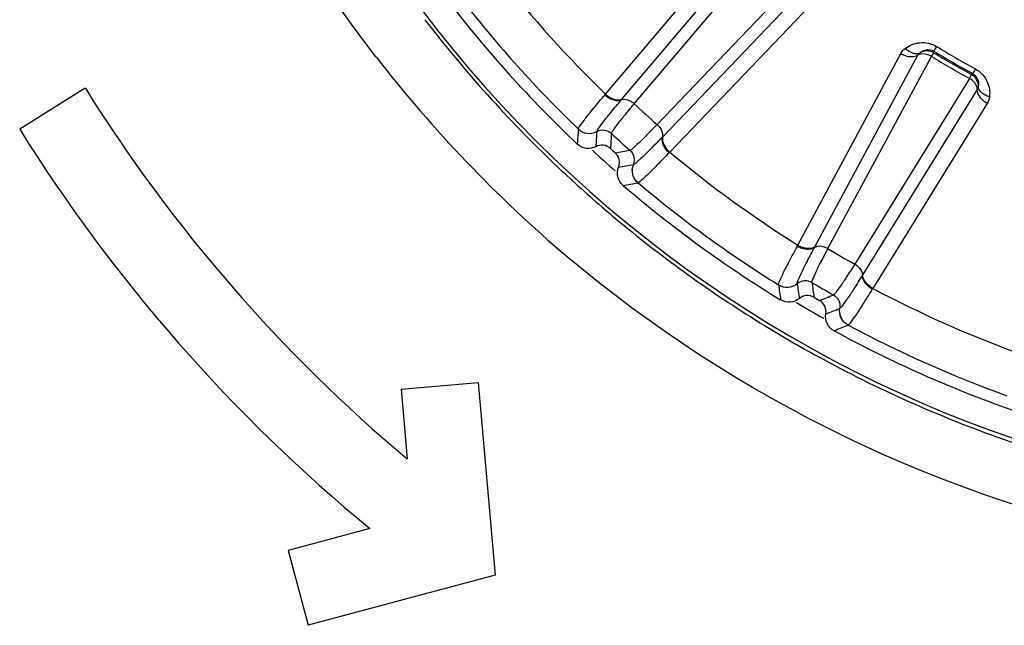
# Model space of a CAD drawing. Header units: millimetres. Extents: x 0 to 4000, y 0 to 3000.
# Tile 72 of 170: x 879 to 894, y 1653 to 1662. Entities that reach past the tile are written whole.
import ezdxf

# ---------------------------------------------------------------- set-up
doc = ezdxf.new("R2010")
doc.units = ezdxf.units.MM
doc.header["$LTSCALE"] = 219.99956
doc.layers.get('0').update_dxf_attribs({"linetype": 'CONTINUOUS'})
doc.layers.add('SUPERFICI', color=7, linetype='CONTINUOUS')

msp = doc.modelspace()

# ---------------------------------------------------------------- linework, layer by layer
at = {"color": 9, "linetype": 'CONTINUOUS'}
for p, q in [((888.076, 1661.158), (890.254, 1663.733)), ((888.329, 1661.08), (890.508, 1663.653)), ((891.298, 1662.941), (888.967, 1660.505)), ((891.404, 1662.698), (889.071, 1660.262)), ((893.21, 1661.898), (893.166, 1661.826)), ((891.059, 1658.817), (892.655, 1661.79)), ((891.323, 1658.794), (892.919, 1661.764)), ((893.163, 1661.802), (893.166, 1661.826)), ((893.771, 1661.477), (893.752, 1661.462)), ((893.811, 1661.551), (893.771, 1661.477)), ((888.066, 1661.146), (888.076, 1661.158)), ((893.84, 1661.232), (892.066, 1658.364)), ((888.32, 1661.07), (888.329, 1661.08)), ((893.995, 1661.016), (892.219, 1658.148)), ((887.653, 1660.619), (887.653, 1660.62)), ((887.941, 1660.577), (887.941, 1660.578)), ((888.967, 1660.505), (888.957, 1660.496)), ((889.071, 1660.262), (889.06, 1660.251)), ((888.508, 1660.067), (888.508, 1660.067)), ((888.58, 1659.785), (888.579, 1659.785)), ((891.052, 1658.804), (891.059, 1658.817)), ((891.316, 1658.782), (891.323, 1658.794)), ((892.066, 1658.364), (892.059, 1658.353)), ((890.757, 1658.203), (890.757, 1658.203)), ((891.048, 1658.222), (891.048, 1658.222)), ((892.219, 1658.148), (892.211, 1658.135)), ((891.709, 1657.84), (891.708, 1657.84)), ((891.838, 1657.579), (891.837, 1657.579))]:
    msp.add_line(p, q, dxfattribs=at)
at = {"color": 7, "linetype": 'CONTINUOUS'}
for p, q in [((880.009, 1661.25), (878.992, 1660.614)), ((884.906, 1656.585), (886.101, 1656.69)), ((886.101, 1656.69), (886.362, 1653.701)), ((884.906, 1656.585), (885, 1655.504)), ((884.422, 1654.424), (883.154, 1654.084)), ((883.154, 1654.084), (883.465, 1652.925)), ((886.362, 1653.701), (883.465, 1652.925))]:
    msp.add_line(p, q, dxfattribs=at)
at = {"color": 9, "linetype": 'CONTINUOUS'}
for radius in [12.641, 12.312]:
    msp.add_circle((900.702, 1674.18), radius, dxfattribs=at)
for centre, radius, start, end in [((900.702, 1674.18), 19.409, 123.941, 344.2998), ((900.702, 1674.18), 18.138, 218.1157, 225.8843), ((900.702, 1674.18), 18.819, 217.9001, 226.0999), ((900.747, 1674.194), 19.507, 217.5195, 226.4308), ((900.702, 1674.18), 14.387, 238.6186, 241.3814), ((900.718, 1674.272), 20.483, 217.7375, 229.7699), ((900.702, 1674.18), 14.471, 238.6186, 241.3814), ((961.231, 1655.539), 73.753, 176.05014, 176.23253), ((962.109, 1655.505), 74.342, 176.0875, 176.26673), ((962.833, 1655.484), 74.837, 176.12065, 176.29737), ((900.702, 1674.18), 18.909, 227.2732, 228.7141), ((875.613, 1734.017), 74.837, 279.70276, 279.87948), ((900.702, 1674.18), 18.138, 230.1157, 237.8843), ((900.703, 1674.148), 19.443, 226.4341, 229.2501), ((875.71, 1733.299), 74.342, 279.73327, 279.9125), ((875.835, 1732.429), 73.753, 279.76761, 279.95), ((900.702, 1674.18), 18.819, 229.9001, 238.0999), ((900.658, 1674.097), 19.375, 229.2509, 230.6084), ((900.72, 1674.177), 19.476, 230.6184, 238.4936), ((963.784, 1668.531), 73.753, 188.05014, 188.23253), ((964.65, 1668.68), 74.342, 188.0875, 188.26673), ((965.363, 1668.81), 74.837, 188.12065, 188.29737), ((863.721, 1727.493), 74.837, 291.70276, 291.87948), ((900.702, 1674.18), 18.138, 242.1157, 249.8843), ((900.702, 1674.18), 18.909, 239.2555, 240.7357), ((863.965, 1726.811), 74.342, 291.73327, 291.9125), ((900.724, 1674.185), 19.485, 238.493, 241.3227), ((864.268, 1725.986), 73.753, 291.76761, 291.95), ((900.702, 1674.18), 18.819, 241.9001, 250.0999), ((900.705, 1674.158), 19.452, 241.3336, 250.5508), ((900.719, 1674.201), 19.497, 250.5558, 253.3893)]:
    msp.add_arc(centre, radius, start, end, dxfattribs=at)
at = {"color": 7, "linetype": 'CONTINUOUS'}
for radius, start, end in [(19, 217.4429, 226.5571), (24.4, 212, 229.9459), (25.6, 212, 230.5102), (18.7, 227.8479, 228.1521), (19, 229.4429, 238.5571), (18.7, 239.8479, 240.1521), (19, 241.4429, 250.5571)]:
    msp.add_arc((900.702, 1674.18), radius, start, end, dxfattribs=at)
at = {"color": 9, "linetype": 'CONTINUOUS'}
for points, knots in [([(884.519, 1661.735), (882.443, 1664.419), (879.605, 1670.949), (880.329, 1678.033), (881.496, 1681.221)], [0, 0, 0, 0, 0.499835, 1, 1, 1, 1]), ([(920.525, 1669.206), (919.687, 1665.904), (916.255, 1659.614), (907.225, 1653.935), (896.565, 1653.3), (890.098, 1656.428), (887.488, 1658.634)], [0, 0, 0, 0, 0.249539, 0.499407, 0.749696, 1, 1, 1, 1]), ([(892.727, 1661.872), (892.791, 1661.918), (892.954, 1661.985), (893.133, 1661.945), (893.21, 1661.898)], [0, 0, 0, 0, 0.463856, 1, 1, 1, 1]), ([(892.727, 1661.872), (892.744, 1661.854), (892.804, 1661.803), (892.901, 1661.774), (892.951, 1661.8)], [0, 0, 0, 0, 0.303467, 1, 1, 1, 1]), ([(892.655, 1661.79), (892.677, 1661.777), (892.758, 1661.739), (892.863, 1661.731), (892.919, 1661.764)], [0, 0, 0, 0, 0.283328, 1, 1, 1, 1]), ([(893.128, 1661.745), (893.11, 1661.755), (893.046, 1661.784), (892.963, 1661.789), (892.919, 1661.764)], [0, 0, 0, 0, 0.283581, 1, 1, 1, 1]), ([(892.951, 1661.8), (892.975, 1661.82), (893.042, 1661.859), (893.128, 1661.85), (893.166, 1661.826)], [0, 0, 0, 0, 0.406732, 1, 1, 1, 1]), ([(893.84, 1661.232), (893.84, 1661.247), (893.825, 1661.319), (893.768, 1661.375), (893.72, 1661.403)], [0, 0, 0, 0, 0.216192, 1, 1, 1, 1]), ([(893.771, 1661.477), (893.81, 1661.456), (893.861, 1661.386), (893.861, 1661.308), (893.856, 1661.278)], [0, 0, 0, 0, 0.592774, 1, 1, 1, 1]), ([(893.811, 1661.551), (893.89, 1661.508), (894.014, 1661.373), (894.038, 1661.198), (894.03, 1661.12)], [0, 0, 0, 0, 0.536509, 1, 1, 1, 1]), ([(894.03, 1661.12), (894.006, 1661.126), (893.932, 1661.152), (893.858, 1661.222), (893.856, 1661.278)], [0, 0, 0, 0, 0.303467, 1, 1, 1, 1]), ([(887.653, 1660.62), (887.654, 1660.64), (887.7, 1660.692), (887.773, 1660.799), (887.906, 1660.957), (888.007, 1661.078), (888.066, 1661.146)], [0, 0, 0, 0, 0.087869, 0.289341, 0.597382, 1, 1, 1, 1]), ([(888.066, 1661.146), (888.085, 1661.129), (888.157, 1661.076), (888.259, 1661.048), (888.32, 1661.07)], [0, 0, 0, 0, 0.283026, 1, 1, 1, 1]), ([(888.076, 1661.158), (888.095, 1661.141), (888.166, 1661.088), (888.267, 1661.059), (888.329, 1661.08)], [0, 0, 0, 0, 0.283838, 1, 1, 1, 1]), ([(893.995, 1661.016), (893.973, 1661.028), (893.899, 1661.08), (893.84, 1661.167), (893.84, 1661.232)], [0, 0, 0, 0, 0.283328, 1, 1, 1, 1]), ([(887.941, 1660.578), (887.943, 1660.597), (887.984, 1660.647), (888.052, 1660.747), (888.174, 1660.893), (888.266, 1661.006), (888.32, 1661.07)], [0, 0, 0, 0, 0.089971, 0.2921, 0.599425, 1, 1, 1, 1]), ([(888.52, 1661.009), (888.505, 1661.023), (888.448, 1661.064), (888.368, 1661.086), (888.32, 1661.07)], [0, 0, 0, 0, 0.284072, 1, 1, 1, 1]), ([(888.876, 1660.688), (888.891, 1660.675), (888.938, 1660.622), (888.969, 1660.545), (888.957, 1660.496)], [0, 0, 0, 0, 0.284072, 1, 1, 1, 1]), ([(887.653, 1660.62), (887.689, 1660.585), (887.788, 1660.536), (887.895, 1660.555), (887.941, 1660.578)], [0, 0, 0, 0, 0.499945, 1, 1, 1, 1]), ([(887.653, 1660.619), (887.689, 1660.584), (887.787, 1660.535), (887.895, 1660.554), (887.941, 1660.577)], [0, 0, 0, 0, 0.499968, 1, 1, 1, 1]), ([(888.168, 1660.547), (888.138, 1660.574), (888.061, 1660.611), (887.976, 1660.596), (887.941, 1660.577)], [0, 0, 0, 0, 0.499968, 1, 1, 1, 1]), ([(888.957, 1660.496), (888.9, 1660.436), (888.797, 1660.332), (888.664, 1660.195), (888.572, 1660.117), (888.527, 1660.071), (888.508, 1660.067)], [0, 0, 0, 0, 0.400593, 0.707917, 0.910027, 1, 1, 1, 1]), ([(889.06, 1660.251), (889.041, 1660.268), (888.981, 1660.334), (888.943, 1660.432), (888.957, 1660.496)], [0, 0, 0, 0, 0.283026, 1, 1, 1, 1]), ([(889.071, 1660.262), (889.052, 1660.279), (888.992, 1660.345), (888.952, 1660.442), (888.967, 1660.505)], [0, 0, 0, 0, 0.283838, 1, 1, 1, 1]), ([(888.454, 1660.29), (888.484, 1660.263), (888.528, 1660.19), (888.522, 1660.104), (888.508, 1660.067)], [0, 0, 0, 0, 0.499968, 1, 1, 1, 1]), ([(889.06, 1660.251), (888.998, 1660.186), (888.888, 1660.072), (888.746, 1659.924), (888.647, 1659.84), (888.599, 1659.789), (888.58, 1659.785)], [0, 0, 0, 0, 0.402637, 0.710677, 0.912127, 1, 1, 1, 1]), ([(888.579, 1659.785), (888.54, 1659.818), (888.482, 1659.91), (888.489, 1660.02), (888.508, 1660.067)], [0, 0, 0, 0, 0.499968, 1, 1, 1, 1]), ([(888.58, 1659.785), (888.541, 1659.818), (888.483, 1659.91), (888.49, 1660.02), (888.508, 1660.067)], [0, 0, 0, 0, 0.499945, 1, 1, 1, 1]), ([(891.059, 1658.817), (891.081, 1658.805), (891.162, 1658.768), (891.267, 1658.761), (891.323, 1658.794)], [0, 0, 0, 0, 0.283838, 1, 1, 1, 1]), ([(891.525, 1658.764), (891.507, 1658.774), (891.443, 1658.803), (891.36, 1658.808), (891.316, 1658.782)], [0, 0, 0, 0, 0.284072, 1, 1, 1, 1]), ([(890.757, 1658.203), (890.755, 1658.223), (890.789, 1658.284), (890.838, 1658.404), (890.935, 1658.585), (891.009, 1658.725), (891.052, 1658.804)], [0, 0, 0, 0, 0.087869, 0.289341, 0.597382, 1, 1, 1, 1]), ([(891.048, 1658.222), (891.046, 1658.241), (891.076, 1658.298), (891.121, 1658.41), (891.21, 1658.579), (891.277, 1658.709), (891.316, 1658.782)], [0, 0, 0, 0, 0.089971, 0.2921, 0.599425, 1, 1, 1, 1]), ([(891.052, 1658.804), (891.074, 1658.791), (891.155, 1658.755), (891.261, 1658.748), (891.316, 1658.782)], [0, 0, 0, 0, 0.283026, 1, 1, 1, 1]), ([(891.94, 1658.525), (891.957, 1658.514), (892.014, 1658.473), (892.06, 1658.404), (892.059, 1658.353)], [0, 0, 0, 0, 0.284072, 1, 1, 1, 1]), ([(892.059, 1658.353), (892.015, 1658.282), (891.937, 1658.159), (891.835, 1657.998), (891.761, 1657.903), (891.726, 1657.848), (891.709, 1657.84)], [0, 0, 0, 0, 0.400593, 0.707917, 0.910027, 1, 1, 1, 1]), ([(892.211, 1658.135), (892.189, 1658.148), (892.116, 1658.2), (892.058, 1658.288), (892.059, 1658.353)], [0, 0, 0, 0, 0.283026, 1, 1, 1, 1]), ([(892.219, 1658.148), (892.197, 1658.161), (892.124, 1658.212), (892.065, 1658.3), (892.066, 1658.364)], [0, 0, 0, 0, 0.283838, 1, 1, 1, 1]), ([(890.757, 1658.203), (890.8, 1658.177), (890.906, 1658.149), (891.008, 1658.19), (891.048, 1658.222)], [0, 0, 0, 0, 0.499945, 1, 1, 1, 1]), ([(890.757, 1658.203), (890.801, 1658.176), (890.907, 1658.149), (891.008, 1658.189), (891.048, 1658.222)], [0, 0, 0, 0, 0.499968, 1, 1, 1, 1]), ([(891.276, 1658.239), (891.242, 1658.259), (891.158, 1658.279), (891.079, 1658.247), (891.048, 1658.222)], [0, 0, 0, 0, 0.499968, 1, 1, 1, 1]), ([(891.609, 1658.047), (891.644, 1658.027), (891.703, 1657.965), (891.715, 1657.88), (891.708, 1657.84)], [0, 0, 0, 0, 0.499968, 1, 1, 1, 1]), ([(892.211, 1658.135), (892.164, 1658.058), (892.079, 1657.925), (891.971, 1657.75), (891.892, 1657.647), (891.856, 1657.587), (891.838, 1657.579)], [0, 0, 0, 0, 0.402637, 0.710677, 0.912127, 1, 1, 1, 1]), ([(891.837, 1657.579), (891.792, 1657.603), (891.716, 1657.681), (891.7, 1657.79), (891.708, 1657.84)], [0, 0, 0, 0, 0.499968, 1, 1, 1, 1]), ([(891.838, 1657.579), (891.793, 1657.603), (891.716, 1657.682), (891.701, 1657.79), (891.709, 1657.84)], [0, 0, 0, 0, 0.499945, 1, 1, 1, 1])]:
    msp.add_open_spline(points, degree=3, knots=knots, dxfattribs=at)
for points in [[(892.655, 1661.79), (892.672, 1661.822), (892.698, 1661.85), (892.727, 1661.872)], [(892.919, 1661.764), (892.927, 1661.777), (892.938, 1661.793), (892.954, 1661.795)], [(893.163, 1661.802), (893.102, 1661.839), (893.011, 1661.838), (892.951, 1661.8)], [(893.752, 1661.462), (893.814, 1661.428), (893.859, 1661.348), (893.856, 1661.278)], [(893.856, 1661.278), (893.854, 1661.263), (893.85, 1661.244), (893.837, 1661.235)], [(894.03, 1661.12), (894.026, 1661.083), (894.014, 1661.047), (893.995, 1661.016)]]:
    msp.add_open_spline(points, degree=3, dxfattribs=at)
at = {"color": 7, "linetype": 'CONTINUOUS'}
for points, knots in [([(887.925, 1660.345), (887.88, 1660.322), (887.772, 1660.302), (887.674, 1660.35), (887.637, 1660.385)], [0, 0, 0, 0, 0.500026, 1, 1, 1, 1]), ([(888.152, 1660.317), (888.123, 1660.344), (888.045, 1660.38), (887.961, 1660.364), (887.925, 1660.345)], [0, 0, 0, 0, 0.500013, 1, 1, 1, 1]), ([(888.278, 1660.027), (888.293, 1660.065), (888.3, 1660.15), (888.256, 1660.224), (888.226, 1660.25)], [0, 0, 0, 0, 0.499987, 1, 1, 1, 1]), ([(888.348, 1659.745), (888.309, 1659.778), (888.251, 1659.871), (888.259, 1659.98), (888.278, 1660.027)], [0, 0, 0, 0, 0.500006, 1, 1, 1, 1]), ([(891.081, 1657.991), (891.042, 1657.959), (890.94, 1657.917), (890.834, 1657.944), (890.791, 1657.97)], [0, 0, 0, 0, 0.500005, 1, 1, 1, 1]), ([(891.309, 1658.011), (891.274, 1658.031), (891.191, 1658.05), (891.111, 1658.017), (891.081, 1657.991)], [0, 0, 0, 0, 0.500013, 1, 1, 1, 1]), ([(891.492, 1657.754), (891.499, 1657.793), (891.488, 1657.878), (891.43, 1657.941), (891.395, 1657.961)], [0, 0, 0, 0, 0.499987, 1, 1, 1, 1]), ([(891.619, 1657.492), (891.574, 1657.516), (891.498, 1657.595), (891.484, 1657.703), (891.492, 1657.754)], [0, 0, 0, 0, 0.500022, 1, 1, 1, 1])]:
    msp.add_open_spline(points, degree=3, knots=knots, dxfattribs=at)
at = {"layer": 'SUPERFICI', "color": 9, "linetype": 'CONTINUOUS'}
for p, q in [((888.52, 1661.009), (890.708, 1663.591)), ((891.216, 1663.134), (888.876, 1660.688)), ((891.525, 1658.764), (893.128, 1661.745)), ((893.163, 1661.802), (893.128, 1661.745)), ((893.72, 1661.403), (891.94, 1658.525)), ((893.752, 1661.462), (893.72, 1661.403))]:
    msp.add_line(p, q, dxfattribs=at)
for radius, start, end in [(14.56, 238.6549, 241.3451), (14.493, 238.6549, 241.3451), (17.941, 227.2343, 228.7657), (18.519, 227.4047, 228.5953), (17.941, 239.2343, 240.7657), (18.519, 239.4047, 240.5953)]:
    msp.add_arc((900.702, 1674.18), radius, start, end, dxfattribs=at)
for points, knots in [([(888.168, 1660.547), (888.168, 1660.564), (888.207, 1660.611), (888.269, 1660.705), (888.383, 1660.843), (888.47, 1660.949), (888.52, 1661.009)], [0, 0, 0, 0, 0.088068, 0.289559, 0.597579, 1, 1, 1, 1]), ([(888.876, 1660.688), (888.822, 1660.632), (888.726, 1660.535), (888.6, 1660.407), (888.513, 1660.336), (888.471, 1660.292), (888.454, 1660.29)], [0, 0, 0, 0, 0.402339, 0.710389, 0.911899, 1, 1, 1, 1]), ([(891.276, 1658.239), (891.273, 1658.256), (891.302, 1658.31), (891.342, 1658.414), (891.425, 1658.573), (891.488, 1658.695), (891.525, 1658.764)], [0, 0, 0, 0, 0.088068, 0.289559, 0.597579, 1, 1, 1, 1]), ([(891.94, 1658.525), (891.898, 1658.458), (891.824, 1658.343), (891.728, 1658.192), (891.658, 1658.104), (891.626, 1658.052), (891.609, 1658.047)], [0, 0, 0, 0, 0.402339, 0.710389, 0.911899, 1, 1, 1, 1])]:
    msp.add_open_spline(points, degree=3, knots=knots, dxfattribs=at)

doc.saveas('drawing.dxf')
